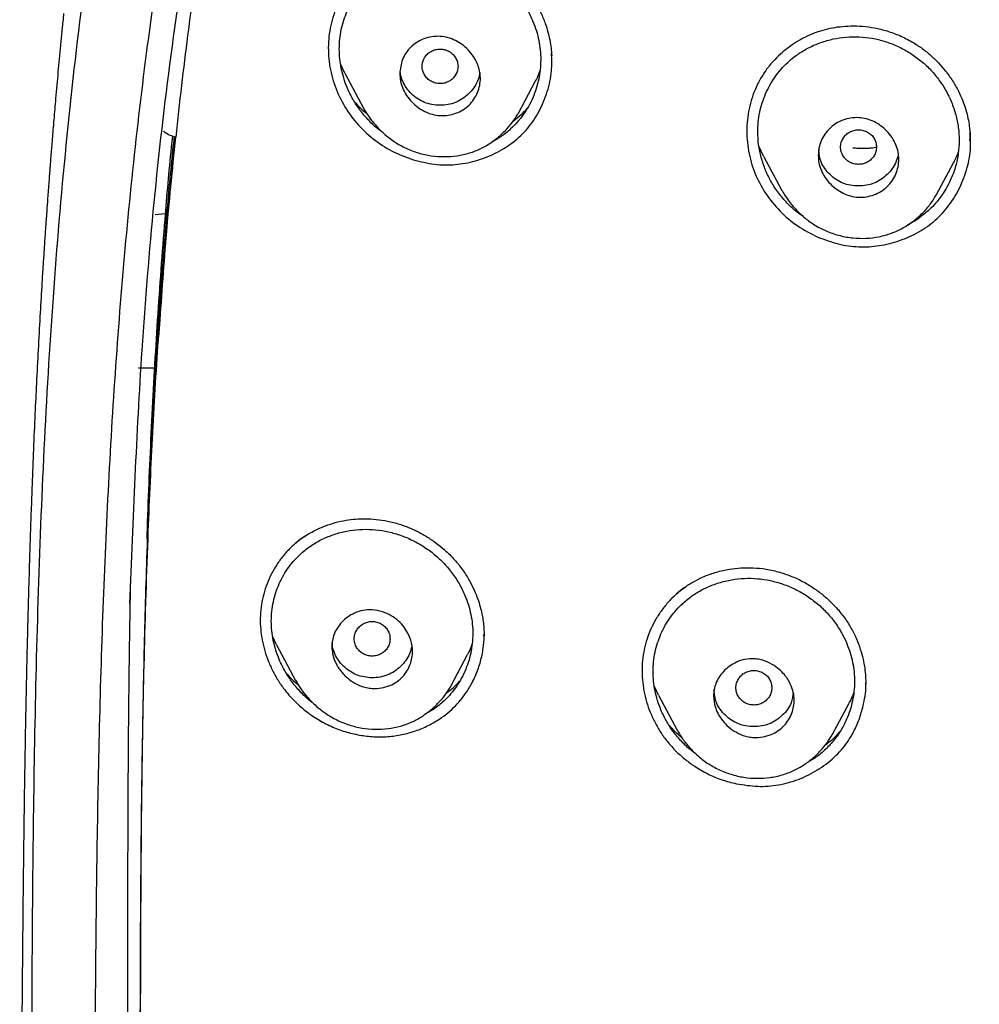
# Model space of a CAD drawing. Header units: millimetres. Extents: x 8 to 1894, y 12 to 2723.
# Tile 79 of 152: x 643 to 664, y 1842 to 1864. Entities that reach past the tile are written whole.
import ezdxf

# ---------------------------------------------------------------- set-up
doc = ezdxf.new("R2010")
doc.units = ezdxf.units.MM

msp = doc.modelspace()

# ---------------------------------------------------------------- linework, layer by layer
at = {"color": 7, "linetype": 'Continuous', "lineweight": 30}
for p, q in [((650.229, 1862.828), (650.133, 1863.034)), ((654.849, 1863.085), (654.849, 1863.103)), ((650.228, 1862.828), (650.645, 1862.047)), ((652.55, 1862.644), (652.552, 1862.646)), ((654.102, 1861.935), (654.477, 1862.639)), ((654.104, 1861.944), (654.1, 1861.936)), ((664.184, 1861.315), (664.183, 1861.35)), ((664.192, 1861.315), (664.192, 1861.326)), ((659.578, 1860.977), (659.474, 1861.198)), ((659.577, 1860.977), (659.985, 1860.212)), ((663.44, 1860.123), (663.816, 1860.828)), ((663.626, 1860.21), (663.62, 1860.204)), ((646.218, 1859.688), (645.993, 1859.668)), ((646.095, 1857.321), (646.068, 1856.934)), ((645.623, 1856.252), (645.981, 1856.252)), ((653.335, 1850.269), (653.334, 1850.293)), ((653.336, 1850.268), (653.336, 1850.286)), ((648.706, 1850.067), (648.619, 1850.247)), ((648.705, 1850.067), (649.129, 1849.271)), ((652.592, 1849.142), (652.967, 1849.847)), ((661.857, 1849.201), (661.857, 1849.216)), ((657.235, 1848.94), (657.138, 1849.147)), ((657.234, 1848.939), (657.648, 1848.162)), ((661.109, 1848.058), (661.485, 1848.764))]:
    msp.add_line(p, q, dxfattribs=at)
for points, knots in [([(746.132, 1797.158), (746.593, 1798.387), (747.512, 1800.831), (748.495, 1804.601), (749.27, 1808.382), (749.853, 1812.175), (750.34, 1816.36), (750.695, 1820.94), (750.905, 1825.905), (751, 1831.452), (750.99, 1837.581), (750.978, 1844.311), (750.875, 1851.06), (750.555, 1857.838), (750.011, 1863.494), (749.341, 1868.017), (748.676, 1871.415), (747.796, 1874.799), (746.641, 1878.144), (745.224, 1881.22), (743.546, 1883.984), (741.653, 1886.399), (739.443, 1888.544), (737.004, 1890.399), (734.422, 1891.997), (731.301, 1893.599), (727.614, 1895.121), (723.365, 1896.49), (719.049, 1897.572), (714.683, 1898.4), (710.282, 1898.968), (705.871, 1899.292), (701.478, 1899.419), (697.107, 1899.43), (692.736, 1899.418), (688.344, 1899.29), (683.933, 1898.968), (679.531, 1898.4), (675.166, 1897.573), (670.85, 1896.491), (666.6, 1895.12), (662.914, 1893.6), (659.793, 1891.997), (657.21, 1890.4), (654.772, 1888.545), (652.562, 1886.4), (650.668, 1883.984), (648.991, 1881.22), (647.573, 1878.144), (646.418, 1874.799), (645.539, 1871.415), (644.873, 1868.018), (644.203, 1863.495), (643.659, 1857.838), (643.34, 1851.061), (643.237, 1844.312), (643.225, 1837.582), (643.214, 1831.001), (643.338, 1824.548), (643.685, 1818.223), (644.263, 1812.764), (644.982, 1808.18), (645.752, 1804.467), (646.726, 1800.765), (647.629, 1798.364), (648.083, 1797.158)], [0, 0, 0, 0, 0.01422, 0.028301, 0.042283, 0.056188, 0.070046, 0.088148, 0.106186, 0.124159, 0.148558, 0.172923, 0.197399, 0.221993, 0.24671, 0.259145, 0.27167, 0.284302, 0.297067, 0.309991, 0.320883, 0.3319, 0.342924, 0.353811, 0.364567, 0.375221, 0.391058, 0.40678, 0.422432, 0.438055, 0.453668, 0.469227, 0.484683, 0.500001, 0.515318, 0.530774, 0.546334, 0.561944, 0.577571, 0.59322, 0.608942, 0.624779, 0.635434, 0.646191, 0.657076, 0.668103, 0.679114, 0.690014, 0.702933, 0.7157, 0.728331, 0.740856, 0.753291, 0.778008, 0.802602, 0.827078, 0.851444, 0.875842, 0.898728, 0.921719, 0.944802, 0.958463, 0.9722, 0.986034, 1, 1, 1, 1]), ([(744.739, 1797.28), (745.115, 1798.268), (745.867, 1800.241), (746.729, 1803.282), (747.443, 1806.352), (748.014, 1809.446), (748.474, 1812.555), (748.907, 1816.267), (749.256, 1820.586), (749.479, 1825.507), (749.58, 1830.652), (749.585, 1836.017), (749.57, 1841.606), (749.512, 1847.199), (749.34, 1852.796), (748.985, 1858.392), (748.481, 1863.045), (747.916, 1866.75), (747.389, 1869.517), (746.731, 1872.261), (745.916, 1874.969), (744.909, 1877.621), (743.78, 1879.973), (742.562, 1882.016), (741.314, 1883.764), (739.899, 1885.389), (738.155, 1887.037), (736.053, 1888.646), (733.602, 1890.178), (730.864, 1891.6), (727.851, 1892.896), (724.575, 1894.053), (721.236, 1895.018), (717.85, 1895.814), (714.145, 1896.505), (710.119, 1897.034), (705.784, 1897.362), (701.445, 1897.494), (697.108, 1897.507), (692.771, 1897.492), (688.43, 1897.359), (684.095, 1897.034), (680.069, 1896.506), (676.364, 1895.816), (672.979, 1895.019), (669.64, 1894.052), (666.364, 1892.895), (663.349, 1891.601), (660.612, 1890.178), (658.162, 1888.646), (656.061, 1887.037), (654.316, 1885.39), (652.903, 1883.763), (651.652, 1882.017), (650.437, 1879.972), (649.307, 1877.621), (648.299, 1874.969), (647.485, 1872.261), (646.827, 1869.517), (646.299, 1866.75), (645.734, 1863.045), (645.231, 1858.392), (644.876, 1852.796), (644.703, 1847.199), (644.645, 1841.607), (644.63, 1836.018), (644.636, 1830.727), (644.73, 1825.732), (644.934, 1821.034), (645.293, 1816.341), (645.773, 1812.242), (646.323, 1808.738), (646.885, 1805.824), (647.579, 1802.934), (648.408, 1800.071), (649.119, 1798.211), (649.475, 1797.28)], [0, 0, 0, 0, 0.011709, 0.0234, 0.035079, 0.046745, 0.058401, 0.070053, 0.08835, 0.106637, 0.124908, 0.145647, 0.166375, 0.187119, 0.207887, 0.228673, 0.249479, 0.259892, 0.270315, 0.28075, 0.291198, 0.301658, 0.31213, 0.319994, 0.327864, 0.335737, 0.343609, 0.354092, 0.364563, 0.37502, 0.38755, 0.400066, 0.41258, 0.425091, 0.437599, 0.45323, 0.468841, 0.484431, 0.499999, 0.515569, 0.531166, 0.546782, 0.562408, 0.574915, 0.587424, 0.599934, 0.612454, 0.624987, 0.635443, 0.645912, 0.656393, 0.664263, 0.672136, 0.680006, 0.687871, 0.698343, 0.708803, 0.71925, 0.729685, 0.740108, 0.750521, 0.771326, 0.792113, 0.81288, 0.833624, 0.854353, 0.875091, 0.892532, 0.909986, 0.927451, 0.944927, 0.955919, 0.966921, 0.977933, 0.988958, 1, 1, 1, 1]), ([(649.711, 1876.372), (649.603, 1876.091), (649.385, 1875.526), (649.083, 1874.661), (648.794, 1873.771), (648.518, 1872.848), (648.254, 1871.887), (648.004, 1870.89), (647.767, 1869.86), (647.552, 1868.835), (647.356, 1867.817), (647.178, 1866.81), (647.013, 1865.783), (646.858, 1864.734), (646.714, 1863.657), (646.577, 1862.542), (646.494, 1861.785), (646.452, 1861.4)], [0, 0, 0, 0, 0.058462, 0.117945, 0.17848, 0.240849, 0.30585, 0.372724, 0.441498, 0.512175, 0.577255, 0.643879, 0.712061, 0.780377, 0.851111, 0.924315, 1, 1, 1, 1]), ([(647.572, 1870.109), (647.54, 1869.989), (647.224, 1868.8), (646.819, 1866.501), (646.158, 1862.14), (645.658, 1856.963), (645.498, 1852.874), (645.424, 1850.986)], [0, 0, 0, 0, 0.01927, 0.191104, 0.362608, 0.705717, 1, 1, 1, 1]), ([(650.104, 1863.37), (650.106, 1863.442), (650.111, 1863.588), (650.146, 1863.802), (650.201, 1864.012), (650.278, 1864.214), (650.375, 1864.407), (650.49, 1864.589), (650.623, 1864.755), (650.79, 1864.923), (650.994, 1865.085), (651.242, 1865.23), (651.509, 1865.34), (651.788, 1865.417), (652.076, 1865.456), (652.367, 1865.458), (652.657, 1865.423), (652.943, 1865.35), (653.22, 1865.241), (653.483, 1865.1), (653.726, 1864.928), (653.946, 1864.727), (654.14, 1864.5), (654.304, 1864.252), (654.423, 1864.007), (654.507, 1863.774), (654.562, 1863.559), (654.594, 1863.342), (654.605, 1863.123), (654.593, 1862.906), (654.56, 1862.691), (654.504, 1862.481), (654.427, 1862.277), (654.33, 1862.082), (654.215, 1861.9), (654.082, 1861.733), (653.915, 1861.564), (653.728, 1861.411), (653.579, 1861.329), (653.513, 1861.293)], [0, 0, 0, 0, 0.023464, 0.04722, 0.070806, 0.094384, 0.118306, 0.141861, 0.165284, 0.188813, 0.220006, 0.251299, 0.283235, 0.314811, 0.346094, 0.377619, 0.408874, 0.440154, 0.471992, 0.503723, 0.534991, 0.566307, 0.597998, 0.629272, 0.660647, 0.684544, 0.70809, 0.731512, 0.755044, 0.778614, 0.802051, 0.825598, 0.849498, 0.873372, 0.896908, 0.920352, 0.943954, 0.975159, 1, 1, 1, 1]), ([(653.166, 1865.512), (653.256, 1865.473), (653.434, 1865.396), (653.677, 1865.248), (653.894, 1865.086), (654.104, 1864.895), (654.3, 1864.675), (654.472, 1864.428), (654.605, 1864.184), (654.703, 1863.95), (654.771, 1863.73), (654.814, 1863.53), (654.839, 1863.361), (654.844, 1863.26), (654.847, 1863.219)], [0, 0, 0, 0, 0.099054, 0.193245, 0.2828, 0.367903, 0.474699, 0.574214, 0.666668, 0.751274, 0.82788, 0.896647, 0.957691, 1, 1, 1, 1]), ([(650.799, 1865.245), (650.674, 1865.142), (650.424, 1864.933), (650.141, 1864.53), (649.943, 1864.078), (649.85, 1863.588), (649.862, 1863.086), (649.973, 1862.592), (650.181, 1862.125), (650.479, 1861.706), (650.851, 1861.353), (651.281, 1861.068), (651.601, 1860.952), (651.761, 1860.894)], [0, 0, 0, 0, 0.090435, 0.181063, 0.271946, 0.362793, 0.453416, 0.544132, 0.635114, 0.726106, 0.81705, 0.908273, 1, 1, 1, 1]), ([(643.95, 1864.163), (643.947, 1864.128), (643.933, 1863.99), (643.909, 1863.75), (643.88, 1863.447), (643.851, 1863.15), (643.824, 1862.857), (643.797, 1862.562), (643.773, 1862.286), (643.75, 1862.028), (643.73, 1861.795), (643.712, 1861.571), (643.695, 1861.365), (643.68, 1861.184), (643.668, 1861.033), (643.658, 1860.904), (643.648, 1860.78), (643.638, 1860.644), (643.626, 1860.486), (643.613, 1860.31), (643.599, 1860.131), (643.584, 1859.921), (643.566, 1859.662), (643.543, 1859.344), (643.521, 1859.007), (643.499, 1858.676), (643.479, 1858.361), (643.453, 1857.937), (643.42, 1857.369), (643.38, 1856.652), (643.343, 1855.926), (643.308, 1855.186), (643.275, 1854.431), (643.247, 1853.711), (643.227, 1853.161), (643.213, 1852.771), (643.203, 1852.471), (643.193, 1852.163), (643.183, 1851.853), (643.176, 1851.587), (643.169, 1851.373), (643.165, 1851.221), (643.162, 1851.098), (643.159, 1850.988), (643.156, 1850.874), (643.151, 1850.718), (643.146, 1850.512), (643.14, 1850.263), (643.133, 1849.998), (643.127, 1849.727), (643.121, 1849.451), (643.115, 1849.168), (643.109, 1848.884), (643.103, 1848.603), (643.098, 1848.345), (643.094, 1848.124), (643.091, 1847.95), (643.089, 1847.804), (643.086, 1847.64), (643.082, 1847.429), (643.078, 1847.165), (643.072, 1846.792), (643.065, 1846.315), (643.058, 1845.736), (643.049, 1845.057), (643.041, 1844.272), (643.032, 1843.378), (643.024, 1842.442), (643.017, 1841.669), (643.012, 1841.069), (643.009, 1840.653), (643.005, 1840.231), (643.002, 1839.802), (642.999, 1839.369), (642.995, 1838.945), (642.992, 1838.531), (642.989, 1838.141), (642.987, 1837.78), (642.984, 1837.462), (642.982, 1837.186), (642.981, 1836.97), (642.98, 1836.807), (642.979, 1836.686), (642.978, 1836.567), (642.978, 1836.433), (642.977, 1836.268), (642.976, 1836.07), (642.974, 1835.829), (642.973, 1835.544), (642.972, 1835.212), (642.971, 1834.844), (642.97, 1834.454), (642.969, 1833.92), (642.969, 1833.262), (642.97, 1832.493), (642.973, 1831.883), (642.975, 1831.421), (642.978, 1831.098), (642.98, 1830.787), (642.983, 1830.497), (642.985, 1830.267), (642.987, 1830.095), (642.989, 1829.973), (642.99, 1829.866), (642.991, 1829.776), (642.992, 1829.703), (642.993, 1829.644), (642.993, 1829.586), (642.994, 1829.508), (642.996, 1829.393), (642.998, 1829.247), (643.001, 1829.083), (643.003, 1828.913), (643.006, 1828.74), (643.011, 1828.494), (643.017, 1828.172), (643.025, 1827.761), (643.035, 1827.32), (643.047, 1826.842), (643.058, 1826.432), (643.068, 1826.099), (643.075, 1825.859), (643.083, 1825.631), (643.089, 1825.43), (643.095, 1825.265), (643.1, 1825.135), (643.103, 1825.04), (643.106, 1824.96), (643.11, 1824.861), (643.115, 1824.721), (643.122, 1824.543), (643.129, 1824.349), (643.138, 1824.151), (643.146, 1823.949), (643.155, 1823.744), (643.166, 1823.507), (643.178, 1823.23), (643.194, 1822.905), (643.212, 1822.551), (643.229, 1822.227), (643.245, 1821.942), (643.258, 1821.707), (643.271, 1821.485), (643.283, 1821.293), (643.292, 1821.147), (643.298, 1821.041), (643.303, 1820.96), (643.308, 1820.879), (643.314, 1820.787), (643.323, 1820.649), (643.336, 1820.455), (643.353, 1820.198), (643.373, 1819.915), (643.394, 1819.619), (643.417, 1819.31), (643.442, 1818.989), (643.468, 1818.656), (643.496, 1818.323), (643.523, 1817.996), (643.55, 1817.691), (643.574, 1817.422), (643.595, 1817.198), (643.613, 1817.006), (643.63, 1816.824), (643.649, 1816.628), (643.671, 1816.405), (643.697, 1816.15), (643.727, 1815.861), (643.76, 1815.545), (643.797, 1815.205), (643.838, 1814.847), (643.875, 1814.527), (643.907, 1814.25), (643.935, 1814.02), (643.964, 1813.783), (643.994, 1813.544), (644.023, 1813.314), (644.05, 1813.108), (644.072, 1812.94), (644.089, 1812.811), (644.102, 1812.717), (644.113, 1812.639), (644.124, 1812.557), (644.139, 1812.447), (644.177, 1812.169), (644.238, 1811.738), (644.324, 1811.162), (644.416, 1810.568), (644.492, 1810.098), (644.548, 1809.761), (644.578, 1809.586), (644.603, 1809.436), (644.624, 1809.317), (644.64, 1809.224), (644.655, 1809.137), (644.674, 1809.029), (644.701, 1808.881), (644.734, 1808.694), (644.772, 1808.487), (644.823, 1808.213), (644.884, 1807.891), (644.955, 1807.531), (645.021, 1807.2), (645.081, 1806.905), (645.134, 1806.652), (645.174, 1806.466), (645.202, 1806.337), (645.222, 1806.245), (645.243, 1806.145), (645.27, 1806.023), (645.302, 1805.879), (645.338, 1805.719), (645.376, 1805.55), (645.432, 1805.307), (645.507, 1804.989), (645.6, 1804.604), (645.694, 1804.225), (645.779, 1803.888), (645.853, 1803.605), (645.911, 1803.385), (645.963, 1803.191), (646.009, 1803.022), (646.054, 1802.862), (646.098, 1802.703), (646.149, 1802.522), (646.2, 1802.343), (646.25, 1802.171), (646.297, 1802.012), (646.347, 1801.841), (646.399, 1801.668), (646.449, 1801.506), (646.491, 1801.367), (646.526, 1801.256), (646.554, 1801.167), (646.581, 1801.08), (646.614, 1800.975), (646.657, 1800.841), (646.706, 1800.69), (646.756, 1800.535), (646.816, 1800.353), (646.883, 1800.153), (646.955, 1799.941), (647.021, 1799.752), (647.08, 1799.582), (647.129, 1799.443), (647.174, 1799.319), (647.219, 1799.194), (647.273, 1799.044), (647.333, 1798.882), (647.392, 1798.723), (647.45, 1798.571), (647.518, 1798.391), (647.597, 1798.188), (647.683, 1797.97), (647.759, 1797.779), (647.819, 1797.632), (647.863, 1797.525), (647.893, 1797.451), (647.92, 1797.387), (647.947, 1797.322), (647.983, 1797.235), (648.034, 1797.115), (648.097, 1796.967), (648.167, 1796.805), (648.24, 1796.636), (648.317, 1796.463), (648.393, 1796.294), (648.463, 1796.14), (648.524, 1796.01), (648.576, 1795.897), (648.63, 1795.781), (648.694, 1795.648), (648.769, 1795.49), (648.854, 1795.315), (648.945, 1795.133), (649.025, 1794.972), (649.089, 1794.847), (649.134, 1794.758), (649.176, 1794.676), (649.223, 1794.586), (649.276, 1794.484), (649.337, 1794.37), (649.444, 1794.167), (649.599, 1793.883), (649.787, 1793.547), (649.962, 1793.242), (650.126, 1792.962), (650.299, 1792.676), (650.485, 1792.374), (650.648, 1792.114), (650.784, 1791.902), (650.886, 1791.745), (650.983, 1791.597), (651.07, 1791.467), (651.151, 1791.345), (651.237, 1791.218), (651.343, 1791.062), (651.468, 1790.881), (651.605, 1790.684), (651.729, 1790.509), (651.823, 1790.378), (651.871, 1790.312), (651.885, 1790.292)], [0, 0, 0, 0, 0.001417, 0.005527, 0.009581, 0.013521, 0.017403, 0.021269, 0.025273, 0.028349, 0.031535, 0.03451, 0.037271, 0.039685, 0.041666, 0.043259, 0.04481, 0.046581, 0.04865, 0.051042, 0.053539, 0.055713, 0.059375, 0.063749, 0.068268, 0.072647, 0.076809, 0.080701, 0.089348, 0.09917, 0.108924, 0.117883, 0.128314, 0.138644, 0.146242, 0.149977, 0.153997, 0.158046, 0.16213, 0.166238, 0.168643, 0.170658, 0.172283, 0.173553, 0.174994, 0.176789, 0.179747, 0.183157, 0.186658, 0.19024, 0.193903, 0.197647, 0.201474, 0.205184, 0.208795, 0.211733, 0.213998, 0.215684, 0.217554, 0.220536, 0.224125, 0.22809, 0.235462, 0.243208, 0.251326, 0.262774, 0.274802, 0.287382, 0.300518, 0.306026, 0.311624, 0.317313, 0.323091, 0.32896, 0.334824, 0.340263, 0.345703, 0.35057, 0.354859, 0.35857, 0.361701, 0.363582, 0.365169, 0.366576, 0.368351, 0.370567, 0.373222, 0.376316, 0.380229, 0.384677, 0.389666, 0.395027, 0.400307, 0.411129, 0.421406, 0.431154, 0.435576, 0.439888, 0.444094, 0.448046, 0.451453, 0.453302, 0.454935, 0.456351, 0.45755, 0.458532, 0.459296, 0.45989, 0.46085, 0.462412, 0.464489, 0.466694, 0.468951, 0.47126, 0.473621, 0.478742, 0.484137, 0.490002, 0.496356, 0.503199, 0.506364, 0.509625, 0.512767, 0.515443, 0.517647, 0.519354, 0.520606, 0.521465, 0.522549, 0.524536, 0.527043, 0.52963, 0.532264, 0.534945, 0.537673, 0.540445, 0.544384, 0.548699, 0.553412, 0.558509, 0.561586, 0.564787, 0.567872, 0.570433, 0.572465, 0.57369, 0.574644, 0.575696, 0.576916, 0.578304, 0.581202, 0.584642, 0.588535, 0.592485, 0.596445, 0.600872, 0.6053, 0.609728, 0.614157, 0.618331, 0.621905, 0.624881, 0.627259, 0.629599, 0.632141, 0.635084, 0.638493, 0.642368, 0.646612, 0.651149, 0.65593, 0.660958, 0.663944, 0.667013, 0.670169, 0.673412, 0.676621, 0.679383, 0.681662, 0.683325, 0.684579, 0.685433, 0.68643, 0.687889, 0.689813, 0.697583, 0.705152, 0.712932, 0.721425, 0.72405, 0.726467, 0.728473, 0.730071, 0.73126, 0.7322, 0.733594, 0.735581, 0.73816, 0.741098, 0.743942, 0.749191, 0.754039, 0.75849, 0.762519, 0.765941, 0.768718, 0.770052, 0.771169, 0.772441, 0.774088, 0.776091, 0.778263, 0.780553, 0.782959, 0.788123, 0.793431, 0.798573, 0.803549, 0.807137, 0.810105, 0.812529, 0.815055, 0.817007, 0.819101, 0.821549, 0.824411, 0.826424, 0.828601, 0.830943, 0.833437, 0.835723, 0.83763, 0.839156, 0.840302, 0.841303, 0.842743, 0.844614, 0.846844, 0.848999, 0.851023, 0.85437, 0.857286, 0.859864, 0.862226, 0.864374, 0.865655, 0.867394, 0.869599, 0.871931, 0.874163, 0.876293, 0.878324, 0.881733, 0.884818, 0.887534, 0.889824, 0.891044, 0.892096, 0.892979, 0.89375, 0.894877, 0.896674, 0.898888, 0.901203, 0.903608, 0.906106, 0.908665, 0.910914, 0.912743, 0.914316, 0.915815, 0.917776, 0.920124, 0.922683, 0.925448, 0.92815, 0.929777, 0.930954, 0.932092, 0.933421, 0.934939, 0.936646, 0.938509, 0.94397, 0.949431, 0.953712, 0.957854, 0.962252, 0.966936, 0.971855, 0.974369, 0.976916, 0.979279, 0.981334, 0.983094, 0.985016, 0.98736, 0.990527, 0.993686, 0.996774, 0.999026, 1, 1, 1, 1]), ([(659.964, 1863.266), (659.997, 1863.296), (660.078, 1863.368), (660.223, 1863.473), (660.403, 1863.586), (660.616, 1863.691), (660.839, 1863.775), (661.066, 1863.834), (661.291, 1863.871), (661.533, 1863.887), (661.79, 1863.879), (662.06, 1863.843), (662.34, 1863.774), (662.626, 1863.671), (662.809, 1863.573), (662.902, 1863.523)], [0, 0, 0, 0, 0.044268, 0.105159, 0.173677, 0.249849, 0.333722, 0.401705, 0.473928, 0.550473, 0.631416, 0.716804, 0.806667, 0.901036, 1, 1, 1, 1]), ([(651.455, 1862.815), (651.467, 1862.924), (651.485, 1863.088), (651.59, 1863.282), (651.697, 1863.414), (651.834, 1863.522), (651.994, 1863.602), (652.172, 1863.648), (652.355, 1863.656), (652.533, 1863.626), (652.753, 1863.542), (652.951, 1863.396), (653.104, 1863.207), (653.19, 1863.047), (653.243, 1862.883), (653.26, 1862.717), (653.244, 1862.552), (653.195, 1862.392), (653.115, 1862.243), (653.006, 1862.111), (652.869, 1862.005), (652.709, 1861.927), (652.534, 1861.883), (652.354, 1861.875), (652.177, 1861.906), (651.957, 1861.99), (651.758, 1862.135), (651.605, 1862.325), (651.518, 1862.485), (651.464, 1862.65), (651.458, 1862.761), (651.455, 1862.815)], [0, 0, 0, 0, 0.0583881, 0.0885573, 0.1195406, 0.1510356, 0.1834771, 0.2166527, 0.2505442, 0.2818059, 0.3128753, 0.3748939, 0.4084376, 0.4404561, 0.4706316, 0.4994845, 0.5291994, 0.5594435, 0.5900161, 0.6209933, 0.6525514, 0.6845582, 0.7172919, 0.7504997, 0.7817532, 0.8129682, 0.8750087, 0.9087217, 0.9407905, 0.971074, 1, 1, 1, 1]), ([(659.448, 1861.523), (659.45, 1861.595), (659.455, 1861.741), (659.49, 1861.956), (659.544, 1862.166), (659.621, 1862.37), (659.717, 1862.565), (659.832, 1862.748), (659.964, 1862.917), (660.13, 1863.088), (660.335, 1863.253), (660.582, 1863.402), (660.85, 1863.517), (661.13, 1863.598), (661.419, 1863.641), (661.711, 1863.646), (662.002, 1863.614), (662.289, 1863.543), (662.566, 1863.436), (662.829, 1863.296), (663.072, 1863.126), (663.293, 1862.927), (663.485, 1862.701), (663.647, 1862.453), (663.778, 1862.185), (663.874, 1861.905), (663.932, 1861.617), (663.951, 1861.326), (663.931, 1861.037), (663.872, 1860.752), (663.782, 1860.501), (663.676, 1860.283), (663.561, 1860.1), (663.428, 1859.93), (663.263, 1859.758), (663.058, 1859.594), (662.892, 1859.485), (662.797, 1859.444), (662.791, 1859.442)], [0, 0, 0, 0, 0.023269, 0.046825, 0.070222, 0.093593, 0.117356, 0.140725, 0.163935, 0.187224, 0.218228, 0.249257, 0.280853, 0.312221, 0.343244, 0.374457, 0.405431, 0.436453, 0.468059, 0.499189, 0.530552, 0.56159, 0.592667, 0.624008, 0.655121, 0.68676, 0.717767, 0.748681, 0.779784, 0.810793, 0.842268, 0.865954, 0.889293, 0.912526, 0.935894, 0.966838, 0.997856, 1, 1, 1, 1]), ([(662.902, 1863.523), (662.976, 1863.476), (663.12, 1863.386), (663.314, 1863.227), (663.485, 1863.061), (663.648, 1862.872), (663.797, 1862.663), (663.927, 1862.436), (664.024, 1862.219), (664.095, 1862.015), (664.142, 1861.827), (664.175, 1861.635), (664.193, 1861.449), (664.193, 1861.32), (664.193, 1861.264)], [0, 0, 0, 0, 0.095265, 0.186351, 0.273184, 0.355672, 0.45875, 0.553874, 0.641033, 0.72028, 0.79171, 0.855382, 0.936373, 1, 1, 1, 1]), ([(651.076, 1861.505), (651.046, 1861.525), (650.934, 1861.602), (650.764, 1861.766), (650.569, 1861.99), (650.406, 1862.239), (650.285, 1862.485), (650.2, 1862.719), (650.145, 1862.935), (650.11, 1863.152), (650.106, 1863.297), (650.104, 1863.37)], [0, 0, 0, 0, 0.050718, 0.185327, 0.321052, 0.455767, 0.591874, 0.695791, 0.797717, 0.89875, 1, 1, 1, 1]), ([(651.761, 1860.894), (651.917, 1860.856), (652.224, 1860.779), (652.694, 1860.774), (653.154, 1860.857), (653.591, 1861.029), (653.99, 1861.273), (654.324, 1861.591), (654.583, 1861.976), (654.759, 1862.41), (654.859, 1862.851), (654.848, 1863.143), (654.843, 1863.277)], [0, 0, 0, 0, 0.102879, 0.202477, 0.302324, 0.406044, 0.50947, 0.608846, 0.708366, 0.812221, 0.91407, 1, 1, 1, 1]), ([(652.755, 1862.981), (652.752, 1863.014), (652.746, 1863.082), (652.704, 1863.176), (652.641, 1863.257), (652.557, 1863.319), (652.46, 1863.358), (652.355, 1863.372), (652.25, 1863.358), (652.153, 1863.319), (652.069, 1863.258), (652.005, 1863.177), (651.964, 1863.083), (651.95, 1862.982), (651.964, 1862.88), (652.004, 1862.786), (652.068, 1862.705), (652.152, 1862.643), (652.249, 1862.604), (652.354, 1862.59), (652.459, 1862.604), (652.556, 1862.643), (652.641, 1862.704), (652.704, 1862.786), (652.746, 1862.88), (652.752, 1862.947), (652.755, 1862.981)], [0, 0, 0, 0, 0.041659, 0.083341, 0.125, 0.166659, 0.208341, 0.25, 0.291659, 0.333341, 0.375, 0.416659, 0.458341, 0.5, 0.541659, 0.583341, 0.625, 0.666659, 0.708341, 0.75, 0.791659, 0.833341, 0.875, 0.916659, 0.958341, 1, 1, 1, 1]), ([(660.048, 1863.339), (659.927, 1863.228), (659.745, 1863.06), (659.555, 1862.789), (659.433, 1862.57), (659.337, 1862.338), (659.242, 1862.017), (659.187, 1861.598), (659.218, 1861.175), (659.295, 1860.844), (659.406, 1860.522), (659.607, 1860.141), (659.933, 1859.74), (660.328, 1859.4), (660.636, 1859.246), (660.79, 1859.169)], [0, 0, 0, 0, 0.098459, 0.148502, 0.198702, 0.248945, 0.299074, 0.39905, 0.498923, 0.548932, 0.599014, 0.699068, 0.799162, 0.89943, 1, 1, 1, 1]), ([(653.241, 1862.843), (653.24, 1862.831), (653.235, 1862.763), (653.192, 1862.645), (653.11, 1862.494), (652.993, 1862.362), (652.856, 1862.251), (652.701, 1862.169), (652.532, 1862.121), (652.353, 1862.107), (652.175, 1862.122), (652.005, 1862.171), (651.85, 1862.252), (651.714, 1862.364), (651.598, 1862.496), (651.516, 1862.647), (651.472, 1862.773), (651.467, 1862.849), (651.465, 1862.869)], [0, 0, 0, 0, 0.014537, 0.082025, 0.149537, 0.219886, 0.290202, 0.35763, 0.424975, 0.495052, 0.565457, 0.632938, 0.700288, 0.770315, 0.84066, 0.908145, 0.975563, 1, 1, 1, 1]), ([(654.588, 1862.894), (654.571, 1862.845), (654.541, 1862.757), (654.494, 1862.677), (654.473, 1862.641)], [0, 0, 0, 0, 0.553532, 1, 1, 1, 1]), ([(650.446, 1862.19), (650.484, 1862.146), (650.567, 1862.049), (650.666, 1861.969), (650.721, 1861.926)], [0, 0, 0, 0, 0.455392, 1, 1, 1, 1]), ([(650.643, 1862.052), (650.68, 1861.989), (650.758, 1861.855), (650.912, 1861.662), (651.104, 1861.468), (651.333, 1861.292), (651.592, 1861.147), (651.868, 1861.042), (652.156, 1860.979), (652.448, 1860.958), (652.736, 1860.978), (653.011, 1861.039), (653.265, 1861.14), (653.469, 1861.257), (653.629, 1861.375), (653.752, 1861.485), (653.876, 1861.615), (654.001, 1861.767), (654.073, 1861.887), (654.107, 1861.944)], [0, 0, 0, 0, 0.051456, 0.109021, 0.173043, 0.242058, 0.311193, 0.380267, 0.449347, 0.51837, 0.587206, 0.654429, 0.719448, 0.782503, 0.823326, 0.863058, 0.901365, 0.953486, 1, 1, 1, 1]), ([(653.986, 1861.757), (654.048, 1861.805), (654.159, 1861.891), (654.256, 1861.993), (654.298, 1862.039)], [0, 0, 0, 0, 0.5556001, 1, 1, 1, 1]), ([(660.798, 1860.987), (660.801, 1861.043), (660.808, 1861.156), (660.859, 1861.318), (660.94, 1861.469), (661.051, 1861.601), (661.188, 1861.708), (661.347, 1861.786), (661.521, 1861.832), (661.7, 1861.841), (661.877, 1861.813), (662.097, 1861.731), (662.297, 1861.585), (662.45, 1861.395), (662.536, 1861.234), (662.586, 1861.071), (662.603, 1860.905), (662.586, 1860.738), (662.535, 1860.573), (662.452, 1860.422), (662.34, 1860.29), (662.202, 1860.184), (662.044, 1860.107), (661.872, 1860.063), (661.695, 1860.054), (661.52, 1860.082), (661.299, 1860.164), (661.099, 1860.31), (660.945, 1860.5), (660.859, 1860.662), (660.807, 1860.826), (660.801, 1860.934), (660.798, 1860.987)], [0, 0, 0, 0, 0.030284, 0.060877, 0.091601, 0.122788, 0.154111, 0.18598, 0.218219, 0.250753, 0.281943, 0.312985, 0.375075, 0.409322, 0.441589, 0.47152, 0.499643, 0.530518, 0.561602, 0.592713, 0.623847, 0.655265, 0.686751, 0.718607, 0.750578, 0.781749, 0.812933, 0.875044, 0.909493, 0.941794, 0.971843, 1, 1, 1, 1]), ([(646.176, 1861.535), (646.215, 1861.509), (646.3, 1861.452), (646.398, 1861.418), (646.452, 1861.4)], [0, 0, 0, 0, 0.447739, 1, 1, 1, 1]), ([(660.468, 1859.628), (660.419, 1859.66), (660.29, 1859.747), (660.103, 1859.923), (659.91, 1860.147), (659.747, 1860.395), (659.617, 1860.662), (659.52, 1860.943), (659.459, 1861.232), (659.452, 1861.426), (659.448, 1861.523)], [0, 0, 0, 0, 0.077206, 0.208185, 0.339984, 0.470974, 0.603423, 0.737339, 0.868724, 1, 1, 1, 1]), ([(660.79, 1859.169), (660.941, 1859.113), (661.236, 1859.001), (661.702, 1858.939), (662.166, 1858.964), (662.62, 1859.08), (663.046, 1859.27), (663.422, 1859.536), (663.732, 1859.874), (663.971, 1860.273), (664.134, 1860.709), (664.212, 1861.124), (664.193, 1861.385), (664.185, 1861.494)], [0, 0, 0, 0, 0.095419, 0.187318, 0.278977, 0.373753, 0.469608, 0.561408, 0.652782, 0.747425, 0.843106, 0.93498, 1, 1, 1, 1]), ([(662.098, 1861.179), (662.095, 1861.212), (662.09, 1861.28), (662.048, 1861.374), (661.984, 1861.455), (661.9, 1861.517), (661.803, 1861.556), (661.698, 1861.57), (661.594, 1861.556), (661.496, 1861.517), (661.412, 1861.456), (661.348, 1861.374), (661.307, 1861.28), (661.293, 1861.179), (661.307, 1861.078), (661.348, 1860.984), (661.411, 1860.903), (661.495, 1860.841), (661.593, 1860.802), (661.697, 1860.788), (661.802, 1860.802), (661.9, 1860.841), (661.984, 1860.902), (662.047, 1860.983), (662.089, 1861.077), (662.095, 1861.145), (662.098, 1861.179)], [0, 0, 0, 0, 0.041659, 0.083341, 0.125, 0.166659, 0.208341, 0.25, 0.291659, 0.333341, 0.375, 0.416659, 0.458341, 0.5, 0.541659, 0.583341, 0.625, 0.666659, 0.708341, 0.75, 0.791659, 0.833341, 0.875, 0.916659, 0.958341, 1, 1, 1, 1]), ([(646.416, 1861.414), (646.394, 1861.202), (646.315, 1860.457), (646.186, 1858.961), (646.035, 1856.928), (645.908, 1854.678), (645.813, 1852.425), (645.746, 1850.171), (645.698, 1847.683), (645.67, 1844.96), (645.66, 1842.003), (645.66, 1839.073), (645.661, 1836.17), (645.671, 1833.296), (645.709, 1830.423), (645.741, 1828.506), (645.778, 1827.548), (645.778, 1827.545)], [0, 0, 0, 0, 0.018844, 0.066336, 0.132816, 0.199303, 0.265811, 0.332347, 0.398912, 0.486124, 0.573372, 0.66064, 0.745475, 0.830308, 0.915088, 0.999769, 1, 1, 1, 1]), ([(645.843, 1825.369), (645.836, 1825.523), (645.798, 1826.367), (645.755, 1827.901), (645.703, 1830.226), (645.673, 1832.806), (645.661, 1835.641), (645.66, 1838.475), (645.66, 1841.307), (645.668, 1844.138), (645.694, 1846.965), (645.746, 1849.787), (645.827, 1852.403), (645.936, 1854.812), (646.068, 1857.014), (646.234, 1859.21), (646.38, 1860.67), (646.452, 1861.4)], [0, 0, 0, 0, 0.012832, 0.070287, 0.127628, 0.20634, 0.284958, 0.363544, 0.442118, 0.520633, 0.599054, 0.67735, 0.755494, 0.816776, 0.877953, 0.939024, 1, 1, 1, 1]), ([(646.378, 1861.43), (646.368, 1861.342), (646.303, 1860.721), (646.186, 1859.35), (646.034, 1857.316), (645.91, 1855.066), (645.836, 1853.438), (645.81, 1852.56), (645.807, 1852.433)], [0, 0, 0, 0, 0.029283, 0.207828, 0.45776, 0.707719, 0.957755, 1, 1, 1, 1]), ([(646.442, 1861.404), (646.376, 1860.744), (646.241, 1859.384), (646.146, 1858.022), (646.097, 1857.321)], [0, 0, 0, 0, 0.485571, 1, 1, 1, 1]), ([(662.585, 1861.04), (662.584, 1861.028), (662.578, 1860.961), (662.535, 1860.842), (662.453, 1860.692), (662.337, 1860.56), (662.2, 1860.449), (662.044, 1860.367), (661.875, 1860.319), (661.697, 1860.305), (661.518, 1860.32), (661.291, 1860.384), (661.093, 1860.519), (660.943, 1860.694), (660.836, 1860.875), (660.82, 1861.023), (660.811, 1861.115)], [0, 0, 0, 0, 0.013808, 0.080155, 0.146523, 0.21568, 0.284805, 0.351091, 0.417296, 0.486185, 0.555397, 0.621734, 0.756117, 0.82527, 0.891612, 1, 1, 1, 1]), ([(661.567, 1861.165), (661.568, 1861.165), (661.609, 1861.159), (661.691, 1861.154), (661.812, 1861.15), (661.931, 1861.156), (662.029, 1861.165), (662.086, 1861.175), (662.106, 1861.178)], [0, 0, 0, 0, 0.006841, 0.228542, 0.454432, 0.675494, 0.891735, 1, 1, 1, 1]), ([(663.928, 1861.085), (663.913, 1861.041), (663.883, 1860.952), (663.836, 1860.871), (663.812, 1860.83)], [0, 0, 0, 0, 0.490721, 1, 1, 1, 1]), ([(659.983, 1860.218), (659.992, 1860.2), (660.021, 1860.15), (660.086, 1860.051), (660.19, 1859.907), (660.336, 1859.739), (660.529, 1859.565), (660.753, 1859.411), (661.008, 1859.284), (661.286, 1859.194), (661.576, 1859.144), (661.869, 1859.136), (662.156, 1859.171), (662.433, 1859.248), (662.69, 1859.367), (662.924, 1859.521), (663.132, 1859.703), (663.31, 1859.906), (663.401, 1860.059), (663.446, 1860.134)], [0, 0, 0, 0, 0.0158, 0.0451, 0.082611, 0.140613, 0.201419, 0.265022, 0.331487, 0.400658, 0.470126, 0.539126, 0.607511, 0.675231, 0.742833, 0.810004, 0.875413, 0.938812, 1, 1, 1, 1]), ([(649.093, 1852.303), (649.1, 1852.309), (649.117, 1852.324), (649.157, 1852.359), (649.224, 1852.413), (649.324, 1852.485), (649.456, 1852.568), (649.617, 1852.652), (649.806, 1852.731), (650.02, 1852.799), (650.244, 1852.848), (650.471, 1852.876), (650.696, 1852.884), (650.936, 1852.872), (651.1, 1852.843), (651.184, 1852.828)], [0, 0, 0, 0, 0.013789, 0.033924, 0.076141, 0.132864, 0.204213, 0.290337, 0.379403, 0.480287, 0.592955, 0.685128, 0.783759, 0.888742, 1, 1, 1, 1]), ([(651.184, 1852.828), (651.272, 1852.807), (651.445, 1852.766), (651.691, 1852.673), (651.919, 1852.564), (652.127, 1852.44), (652.316, 1852.306), (652.51, 1852.142), (652.701, 1851.948), (652.875, 1851.722), (653.012, 1851.501), (653.117, 1851.291), (653.195, 1851.097), (653.25, 1850.921), (653.288, 1850.767), (653.314, 1850.62), (653.33, 1850.485), (653.337, 1850.361), (653.337, 1850.292), (653.337, 1850.261)], [0, 0, 0, 0, 0.075395, 0.147877, 0.217345, 0.283725, 0.346974, 0.407088, 0.491425, 0.568984, 0.639905, 0.704137, 0.761619, 0.812318, 0.856229, 0.893468, 0.935881, 0.971278, 1, 1, 1, 1]), ([(649.329, 1852.486), (649.265, 1852.44), (649.137, 1852.349), (648.965, 1852.185), (648.81, 1852.004), (648.674, 1851.807), (648.56, 1851.597), (648.467, 1851.375), (648.398, 1851.143), (648.354, 1850.904), (648.336, 1850.661), (648.345, 1850.415), (648.379, 1850.17), (648.438, 1849.929), (648.52, 1849.692), (648.625, 1849.464), (648.751, 1849.245), (648.914, 1849.016), (649.121, 1848.785), (649.376, 1848.564), (649.656, 1848.377), (649.956, 1848.225), (650.272, 1848.108), (650.489, 1848.065), (650.598, 1848.043)], [0, 0, 0, 0, 0.0410695, 0.082686, 0.1243174, 0.1659653, 0.2076153, 0.2492507, 0.2908653, 0.3324772, 0.3740276, 0.4155137, 0.4570163, 0.4985733, 0.5401927, 0.5818659, 0.6235801, 0.6653318, 0.7209315, 0.7765014, 0.8321569, 0.8879443, 0.9438816, 1, 1, 1, 1]), ([(648.587, 1850.597), (648.589, 1850.669), (648.594, 1850.814), (648.63, 1851.028), (648.685, 1851.236), (648.762, 1851.436), (648.859, 1851.626), (648.975, 1851.804), (649.108, 1851.968), (649.274, 1852.132), (649.478, 1852.29), (649.724, 1852.43), (649.99, 1852.537), (650.268, 1852.61), (650.554, 1852.646), (650.843, 1852.646), (651.132, 1852.609), (651.418, 1852.535), (651.693, 1852.427), (651.957, 1852.285), (652.2, 1852.113), (652.422, 1851.913), (652.617, 1851.686), (652.783, 1851.438), (652.905, 1851.192), (652.99, 1850.96), (653.045, 1850.745), (653.078, 1850.528), (653.089, 1850.31), (653.077, 1850.094), (653.044, 1849.88), (652.988, 1849.672), (652.91, 1849.47), (652.813, 1849.278), (652.698, 1849.099), (652.564, 1848.934), (652.398, 1848.769), (652.217, 1848.624), (652.076, 1848.548), (652.017, 1848.516)], [0, 0, 0, 0, 0.023511, 0.047351, 0.070976, 0.094646, 0.118574, 0.142175, 0.165686, 0.189346, 0.220613, 0.251997, 0.284028, 0.315684, 0.347057, 0.378658, 0.410047, 0.441412, 0.473268, 0.504736, 0.536422, 0.56781, 0.59929, 0.630987, 0.662371, 0.686348, 0.709958, 0.733438, 0.757032, 0.780661, 0.804161, 0.827778, 0.851761, 0.875674, 0.89927, 0.922793, 0.946489, 0.977767, 1, 1, 1, 1]), ([(657.497, 1851.07), (657.503, 1851.076), (657.523, 1851.097), (657.571, 1851.146), (657.648, 1851.217), (657.754, 1851.305), (657.889, 1851.403), (658.062, 1851.506), (658.275, 1851.607), (658.53, 1851.696), (658.8, 1851.756), (659.076, 1851.787), (659.349, 1851.789), (659.643, 1851.762), (659.84, 1851.712), (659.942, 1851.687)], [0, 0, 0, 0, 0.009872, 0.037555, 0.080884, 0.132594, 0.196783, 0.273556, 0.362951, 0.465025, 0.579832, 0.674296, 0.775842, 0.884405, 1, 1, 1, 1]), ([(659.942, 1851.687), (660.036, 1851.656), (660.221, 1851.595), (660.48, 1851.469), (660.715, 1851.325), (660.947, 1851.149), (661.169, 1850.94), (661.369, 1850.699), (661.528, 1850.452), (661.65, 1850.209), (661.739, 1849.975), (661.799, 1849.754), (661.837, 1849.55), (661.856, 1849.363), (661.858, 1849.245), (661.858, 1849.19)], [0, 0, 0, 0, 0.088066, 0.172552, 0.253506, 0.330969, 0.428895, 0.520925, 0.607243, 0.687535, 0.761805, 0.830128, 0.892565, 0.949174, 1, 1, 1, 1]), ([(645.741, 1824.942), (645.712, 1825.419), (645.656, 1826.36), (645.591, 1827.752), (645.537, 1829.103), (645.495, 1830.414), (645.463, 1831.684), (645.438, 1832.914), (645.419, 1834.104), (645.407, 1835.208), (645.398, 1836.232), (645.393, 1837.177), (645.389, 1838.091), (645.387, 1838.94), (645.386, 1839.726), (645.385, 1840.424), (645.385, 1840.899), (645.385, 1841.158), (645.385, 1841.237), (645.385, 1841.316), (645.385, 1841.394), (645.385, 1841.473), (645.384, 1841.655), (645.384, 1841.955), (645.384, 1842.384), (645.384, 1842.851), (645.384, 1843.356), (645.385, 1843.899), (645.385, 1844.517), (645.386, 1845.216), (645.389, 1846), (645.392, 1846.837), (645.397, 1847.677), (645.404, 1848.517), (645.413, 1849.349), (645.425, 1850.219), (645.436, 1850.929), (645.444, 1851.349), (645.447, 1851.466)], [0, 0, 0, 0, 0.053998, 0.106457, 0.157382, 0.206774, 0.254635, 0.300967, 0.345768, 0.389039, 0.425851, 0.461475, 0.495913, 0.529162, 0.557438, 0.584793, 0.608103, 0.611103, 0.61409, 0.617065, 0.620028, 0.622979, 0.625918, 0.640686, 0.656878, 0.674494, 0.693535, 0.713998, 0.735885, 0.763507, 0.793104, 0.824675, 0.858217, 0.888221, 0.919642, 0.952476, 0.98672, 1, 1, 1, 1]), ([(657.11, 1849.471), (657.113, 1849.543), (657.117, 1849.687), (657.152, 1849.9), (657.207, 1850.109), (657.284, 1850.31), (657.38, 1850.502), (657.495, 1850.682), (657.627, 1850.848), (657.793, 1851.015), (657.997, 1851.177), (658.244, 1851.322), (658.51, 1851.433), (658.789, 1851.51), (659.076, 1851.551), (659.367, 1851.554), (659.657, 1851.52), (659.943, 1851.449), (660.22, 1851.343), (660.484, 1851.204), (660.727, 1851.034), (660.949, 1850.835), (661.143, 1850.61), (661.308, 1850.363), (661.429, 1850.119), (661.513, 1849.888), (661.568, 1849.675), (661.6, 1849.459), (661.611, 1849.242), (661.6, 1849.026), (661.566, 1848.813), (661.511, 1848.604), (661.426, 1848.379), (661.305, 1848.146), (661.139, 1847.913), (660.943, 1847.708), (660.737, 1847.539), (660.587, 1847.455), (660.519, 1847.418)], [0, 0, 0, 0, 0.023439, 0.047191, 0.070754, 0.094327, 0.118228, 0.141767, 0.165178, 0.1887, 0.219929, 0.251205, 0.283063, 0.314664, 0.345932, 0.377388, 0.408643, 0.439907, 0.471703, 0.503072, 0.534662, 0.565953, 0.597332, 0.628928, 0.660227, 0.684116, 0.707648, 0.731058, 0.754584, 0.778157, 0.801588, 0.825121, 0.848993, 0.880705, 0.911972, 0.943367, 0.974561, 1, 1, 1, 1]), ([(657.803, 1851.338), (657.745, 1851.294), (657.623, 1851.2), (657.458, 1851.033), (657.304, 1850.846), (657.171, 1850.642), (657.06, 1850.426), (656.972, 1850.198), (656.908, 1849.961), (656.87, 1849.718), (656.86, 1849.471), (656.875, 1849.223), (656.915, 1848.977), (656.98, 1848.735), (657.068, 1848.499), (657.18, 1848.272), (657.313, 1848.057), (657.467, 1847.855), (657.641, 1847.669), (657.832, 1847.501), (658.06, 1847.334), (658.33, 1847.179), (658.643, 1847.046), (658.861, 1846.991), (658.971, 1846.964)], [0, 0, 0, 0, 0.0392616, 0.0828134, 0.1263751, 0.1699541, 0.213555, 0.2571925, 0.3009038, 0.3445774, 0.3881433, 0.4316825, 0.4752371, 0.5188228, 0.5624424, 0.6060982, 0.6498054, 0.6934877, 0.7371123, 0.7807472, 0.824432, 0.8827741, 0.9412777, 1, 1, 1, 1]), ([(649.938, 1850.026), (649.941, 1850.072), (649.946, 1850.167), (650.003, 1850.36), (650.118, 1850.541), (650.286, 1850.689), (650.446, 1850.781), (650.634, 1850.841), (650.847, 1850.854), (651.063, 1850.812), (651.262, 1850.725), (651.427, 1850.605), (651.553, 1850.467), (651.643, 1850.321), (651.716, 1850.138), (651.746, 1849.952), (651.73, 1849.771), (651.692, 1849.627), (651.625, 1849.486), (651.527, 1849.354), (651.395, 1849.238), (651.232, 1849.15), (651.042, 1849.095), (650.862, 1849.085), (650.709, 1849.108), (650.563, 1849.151), (650.42, 1849.223), (650.298, 1849.313), (650.214, 1849.392), (650.15, 1849.464), (650.094, 1849.539), (650.046, 1849.618), (649.994, 1849.724), (649.949, 1849.861), (649.942, 1849.972), (649.938, 1850.026)], [0, 0, 0, 0, 0.024913, 0.051429, 0.109506, 0.141454, 0.175374, 0.211243, 0.248907, 0.289718, 0.327907, 0.363339, 0.395852, 0.425861, 0.45302, 0.49929, 0.52469, 0.551598, 0.580336, 0.610623, 0.642843, 0.67673, 0.712514, 0.750163, 0.773846, 0.795409, 0.831129, 0.857769, 0.874932, 0.891737, 0.908294, 0.924396, 0.94016, 0.97076, 1, 1, 1, 1]), ([(649.524, 1848.762), (649.507, 1848.773), (649.41, 1848.841), (649.252, 1848.994), (649.057, 1849.218), (648.892, 1849.468), (648.77, 1849.714), (648.684, 1849.948), (648.628, 1850.163), (648.593, 1850.38), (648.589, 1850.525), (648.587, 1850.597)], [0, 0, 0, 0, 0.027997, 0.165603, 0.304764, 0.442711, 0.581954, 0.688382, 0.792765, 0.89625, 1, 1, 1, 1]), ([(651.238, 1850.2), (651.236, 1850.234), (651.23, 1850.301), (651.188, 1850.396), (651.125, 1850.477), (651.041, 1850.539), (650.943, 1850.578), (650.839, 1850.592), (650.734, 1850.578), (650.637, 1850.539), (650.552, 1850.477), (650.489, 1850.396), (650.448, 1850.302), (650.434, 1850.201), (650.448, 1850.1), (650.488, 1850.006), (650.552, 1849.924), (650.636, 1849.863), (650.733, 1849.824), (650.838, 1849.81), (650.943, 1849.823), (651.04, 1849.862), (651.124, 1849.924), (651.188, 1850.005), (651.23, 1850.099), (651.236, 1850.167), (651.238, 1850.2)], [0, 0, 0, 0, 0.041659, 0.083341, 0.125, 0.166659, 0.208341, 0.25, 0.291659, 0.333341, 0.375, 0.416659, 0.458341, 0.5, 0.541659, 0.583341, 0.625, 0.666659, 0.708341, 0.75, 0.791659, 0.833341, 0.875, 0.916659, 0.958341, 1, 1, 1, 1]), ([(650.598, 1848.043), (650.703, 1848.03), (650.914, 1848.004), (651.23, 1848.015), (651.542, 1848.064), (651.843, 1848.151), (652.128, 1848.276), (652.371, 1848.424), (652.574, 1848.582), (652.74, 1848.743), (652.888, 1848.922), (653.031, 1849.138), (653.161, 1849.393), (653.264, 1849.69), (653.318, 1849.975), (653.34, 1850.175), (653.337, 1850.272), (653.337, 1850.286)], [0, 0, 0, 0, 0.077358, 0.15447, 0.232547, 0.310483, 0.387555, 0.464999, 0.523289, 0.581026, 0.638813, 0.697252, 0.775258, 0.852274, 0.929654, 0.989185, 1, 1, 1, 1]), ([(651.721, 1850.024), (651.707, 1849.971), (651.679, 1849.863), (651.593, 1849.714), (651.478, 1849.582), (651.34, 1849.47), (651.185, 1849.389), (651.015, 1849.341), (650.837, 1849.326), (650.659, 1849.342), (650.489, 1849.39), (650.334, 1849.472), (650.198, 1849.583), (650.082, 1849.716), (649.999, 1849.866), (649.954, 1850.001), (649.948, 1850.086), (649.947, 1850.115)], [0, 0, 0, 0, 0.066907, 0.134757, 0.205459, 0.276129, 0.343897, 0.411582, 0.482012, 0.552773, 0.620595, 0.688285, 0.758667, 0.829366, 0.897193, 0.964953, 1, 1, 1, 1]), ([(653.073, 1850.089), (653.054, 1850.035), (653.025, 1849.951), (652.98, 1849.876), (652.964, 1849.849)], [0, 0, 0, 0, 0.6464808, 1, 1, 1, 1]), ([(658.461, 1848.922), (658.463, 1848.969), (658.468, 1849.066), (658.527, 1849.261), (658.644, 1849.445), (658.814, 1849.594), (658.974, 1849.687), (659.16, 1849.748), (659.339, 1849.762), (659.494, 1849.741), (659.649, 1849.695), (659.809, 1849.614), (659.954, 1849.498), (660.044, 1849.399), (660.099, 1849.325), (660.143, 1849.255), (660.198, 1849.152), (660.247, 1849.004), (660.266, 1848.84), (660.252, 1848.683), (660.197, 1848.482), (660.08, 1848.292), (659.907, 1848.143), (659.744, 1848.056), (659.559, 1848.002), (659.385, 1847.992), (659.239, 1848.01), (659.089, 1848.051), (658.923, 1848.131), (658.76, 1848.258), (658.605, 1848.436), (658.485, 1848.66), (658.468, 1848.843), (658.461, 1848.922)], [0, 0, 0, 0, 0.025466, 0.052522, 0.11137, 0.14329, 0.177033, 0.212323, 0.249357, 0.273451, 0.295807, 0.335285, 0.367732, 0.393263, 0.40633, 0.416333, 0.437314, 0.468195, 0.49905, 0.525667, 0.553754, 0.613469, 0.645489, 0.678936, 0.713915, 0.750195, 0.772098, 0.793026, 0.832606, 0.868889, 0.901674, 0.957206, 1, 1, 1, 1]), ([(648.925, 1849.429), (648.964, 1849.383), (649.045, 1849.289), (649.142, 1849.211), (649.192, 1849.171)], [0, 0, 0, 0, 0.483726, 1, 1, 1, 1]), ([(658.074, 1847.625), (658.047, 1847.643), (657.939, 1847.717), (657.771, 1847.876), (657.576, 1848.099), (657.412, 1848.347), (657.292, 1848.591), (657.207, 1848.824), (657.151, 1849.038), (657.117, 1849.254), (657.113, 1849.398), (657.11, 1849.471)], [0, 0, 0, 0, 0.044727, 0.180119, 0.316672, 0.452256, 0.58927, 0.693642, 0.79617, 0.897926, 1, 1, 1, 1]), ([(659.761, 1849.108), (659.758, 1849.141), (659.752, 1849.209), (659.711, 1849.303), (659.647, 1849.384), (659.563, 1849.446), (659.466, 1849.485), (659.361, 1849.499), (659.256, 1849.485), (659.159, 1849.446), (659.075, 1849.385), (659.011, 1849.303), (658.97, 1849.209), (658.956, 1849.108), (658.97, 1849.007), (659.01, 1848.913), (659.074, 1848.832), (659.158, 1848.77), (659.256, 1848.731), (659.36, 1848.717), (659.465, 1848.731), (659.562, 1848.77), (659.647, 1848.831), (659.71, 1848.912), (659.752, 1849.007), (659.758, 1849.074), (659.761, 1849.108)], [0, 0, 0, 0, 0.041659, 0.083341, 0.125, 0.166659, 0.208341, 0.25, 0.291659, 0.333341, 0.375, 0.416659, 0.458341, 0.5, 0.541659, 0.583341, 0.625, 0.666659, 0.708341, 0.75, 0.791659, 0.833341, 0.875, 0.916659, 0.958341, 1, 1, 1, 1]), ([(649.128, 1849.277), (649.161, 1849.219), (649.233, 1849.095), (649.358, 1848.933), (649.495, 1848.785), (649.635, 1848.656), (649.818, 1848.516), (650.048, 1848.382), (650.324, 1848.271), (650.612, 1848.202), (650.904, 1848.174), (651.193, 1848.188), (651.468, 1848.243), (651.722, 1848.337), (651.95, 1848.46), (652.15, 1848.606), (652.32, 1848.769), (652.474, 1848.946), (652.553, 1849.078), (652.592, 1849.143)], [0, 0, 0, 0, 0.046535, 0.101248, 0.142462, 0.187564, 0.234118, 0.303727, 0.373196, 0.442607, 0.511942, 0.581085, 0.648319, 0.713144, 0.775652, 0.835568, 0.892643, 0.947194, 1, 1, 1, 1]), ([(652.49, 1848.983), (652.543, 1849.023), (652.651, 1849.105), (652.745, 1849.203), (652.792, 1849.253)], [0, 0, 0, 0, 0.494919, 1, 1, 1, 1]), ([(658.971, 1846.964), (659.13, 1846.939), (659.443, 1846.889), (659.913, 1846.925), (660.364, 1847.049), (660.784, 1847.26), (661.159, 1847.539), (661.429, 1847.848), (661.61, 1848.153), (661.732, 1848.44), (661.823, 1848.794), (661.875, 1849.059), (661.86, 1849.216), (661.86, 1849.216)], [0, 0, 0, 0, 0.112526, 0.22136, 0.330589, 0.444314, 0.556976, 0.665511, 0.73788, 0.81178, 0.888476, 0.999908, 1, 1, 1, 1]), ([(660.24, 1849.005), (660.231, 1848.926), (660.207, 1848.733), (660.008, 1848.479), (659.716, 1848.278), (659.359, 1848.219), (659.004, 1848.28), (658.711, 1848.48), (658.505, 1848.752), (658.481, 1848.964), (658.47, 1849.062)], [0, 0, 0, 0, 0.091968, 0.224503, 0.35694, 0.48905, 0.621627, 0.753696, 0.886219, 1, 1, 1, 1]), ([(661.595, 1849.017), (661.577, 1848.966), (661.547, 1848.878), (661.5, 1848.799), (661.481, 1848.766)], [0, 0, 0, 0, 0.582973, 1, 1, 1, 1]), ([(657.751, 1847.996), (657.712, 1848.028), (657.615, 1848.108), (657.531, 1848.2), (657.481, 1848.255)], [0, 0, 0, 0, 0.4033815, 1, 1, 1, 1]), ([(657.645, 1848.169), (657.68, 1848.109), (657.755, 1847.98), (657.903, 1847.791), (658.091, 1847.599), (658.317, 1847.421), (658.575, 1847.275), (658.85, 1847.168), (659.137, 1847.103), (659.429, 1847.078), (659.717, 1847.096), (659.992, 1847.154), (660.247, 1847.251), (660.475, 1847.378), (660.678, 1847.529), (660.847, 1847.696), (660.998, 1847.874), (661.075, 1848.003), (661.112, 1848.065)], [0, 0, 0, 0, 0.048901, 0.104777, 0.16798, 0.236877, 0.305985, 0.374992, 0.443936, 0.512782, 0.581425, 0.648486, 0.713335, 0.776208, 0.836841, 0.894856, 0.949028, 1, 1, 1, 1]), ([(661.299, 1848.15), (661.274, 1848.12), (661.197, 1848.029), (661.079, 1847.916), (660.978, 1847.843), (660.943, 1847.818)], [0, 0, 0, 0, 0.242031, 0.744987, 1, 1, 1, 1])]:
    msp.add_open_spline(points, degree=3, knots=knots, dxfattribs=at)

doc.saveas('drawing.dxf')
